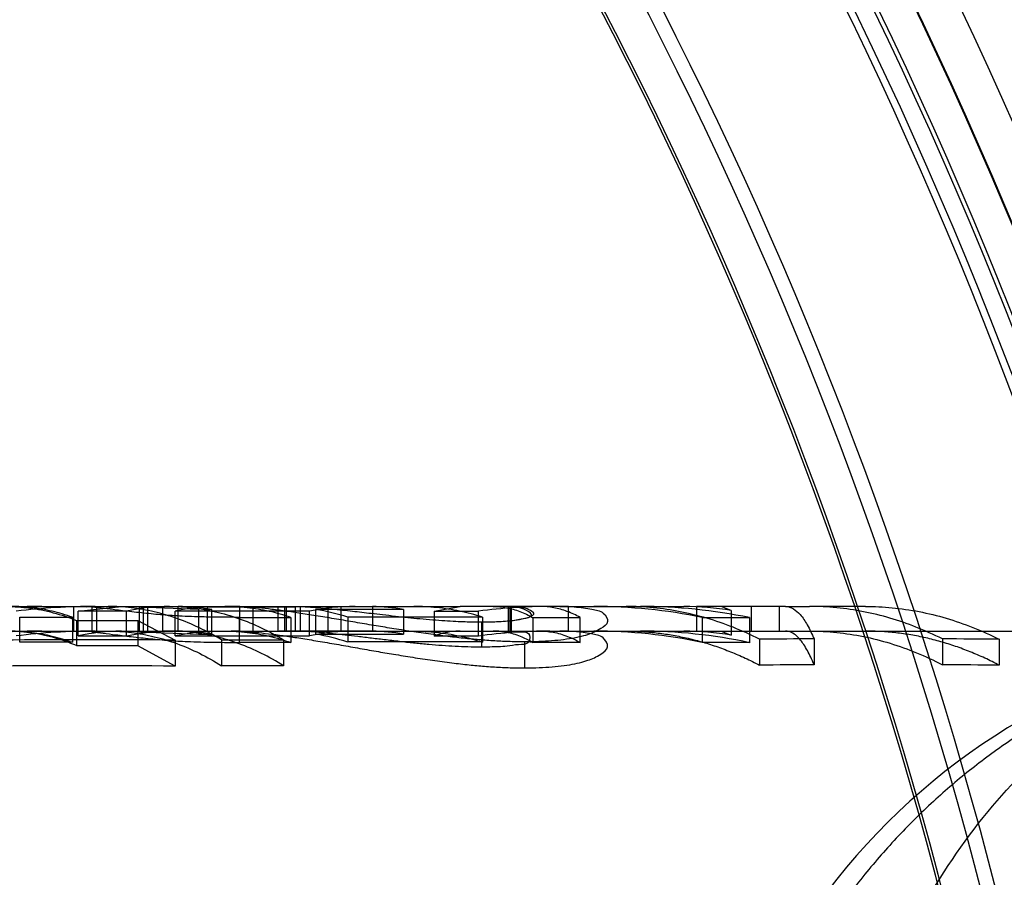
# Model space of a CAD drawing. Header units: millimetres. Extents: x 0 to 297, y 0 to 210.
# Tile 195 of 256: x 56.667 to 56.7509, y 160.1015 to 160.1746. Entities that reach past the tile are written whole.
import ezdxf

# ---------------------------------------------------------------- set-up
doc = ezdxf.new("R2010")
doc.units = ezdxf.units.MM
doc.header["$LTSCALE"] = 16.335
doc.layers.get('0').update_dxf_attribs({"linetype": 'CONTINUOUS'})
for name, color, linetype in [('AXES_REF', 7, 'CONTINUOUS'), ('INTFCLR_1', 7, 'CONTINUOUS'), ('INTFCLR_144815', 7, 'CONTINUOUS'), ('INTFCLR_72935', 7, 'CONTINUOUS')]:
    doc.layers.add(name, color=color, linetype=linetype)

msp = doc.modelspace()

# ---------------------------------------------------------------- linework, layer by layer
at = {"color": 7, "linetype": 'Continuous'}
for radius in [6.787079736, 6.7865, 6.743039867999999]:
    msp.add_circle((57.4637306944, 154.7114647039), radius, dxfattribs=at)
msp.add_arc((57.4637306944, 154.7114647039), 6.72, 278.2771290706, 261.7228709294, dxfattribs=at)
at = {"layer": 'AXES_REF', "color": 9, "linetype": 'Continuous'}
msp.add_circle((57.4637306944, 154.7114647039), 6.191158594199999, dxfattribs=at)
at = {"layer": 'INTFCLR_1', "color": 6, "linetype": 'Continuous'}
for radius, start, end in [(0.423418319, 17.0652676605, 50.6603330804), (0.4221840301, 17.0652678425, 50.60049391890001), (0.4195535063, 10.8985890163, 42.7086480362), (0.4081840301, 17.065267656, 43.9273773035), (0.3760159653, 13.9313763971, 41.1654492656), (0.3620159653, 13.9313762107, 41.1654491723), (0.3607816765, 13.9313764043, 41.1654492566)]:
    msp.add_arc((56.3995349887, 160.0104647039), radius, start, end, dxfattribs=at)
at = {"layer": 'INTFCLR_1', "color": 9, "linetype": 'Continuous'}
for centre, radius, start, end in [((56.3995349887, 160.0104647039), 0.4230504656, 4.2349584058, 43.6101417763), ((56.3995349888, 160.0104647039), 0.3848577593, 13.9313763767, 41.1654492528), ((56.3995349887, 160.0104647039), 0.3813582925, 13.9313763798, 41.16544923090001), ((56.3995349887, 160.0104647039), 0.3781109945, 13.9313770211, 41.16544983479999), ((56.3995349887, 160.0104647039), 0.3784849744, 13.9313763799, 41.1654492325), ((56.3995349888, 160.0104647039), 0.3573323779, 13.9313770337, 41.16544984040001), ((56.3995349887, 160.0104647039), 0.3575673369, 13.9313763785, 41.1654492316)]:
    msp.add_arc(centre, radius, start, end, dxfattribs=at)
at = {"layer": 'INTFCLR_144815', "color": 6, "linetype": 'Continuous'}
for p, q in [((56.6663487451, 160.1245647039), (56.6688906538, 160.1245647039)), ((56.6716245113, 160.1224647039), (56.6716245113, 160.1245647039)), ((56.6719822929, 160.1241642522), (56.6756712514, 160.1245647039)), ((56.6719822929, 160.1220517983), (56.6719822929, 160.1241668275)), ((56.6761168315, 160.1241668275), (56.6719822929, 160.1241668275)), ((56.67199341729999, 160.1245647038), (56.6727201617, 160.1245282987)), ((56.6731509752, 160.1244918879), (56.6731509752, 160.1223891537)), ((56.6735561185, 160.1245647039), (56.6735561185, 160.1224647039)), ((56.6761168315, 160.1220544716), (56.6761168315, 160.1241694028)), ((56.6771764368, 160.124492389), (56.6792125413, 160.1245642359)), ((56.6771764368, 160.124492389), (56.6771764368, 160.1223896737)), ((56.6822407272, 160.1243015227), (56.6771764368, 160.124492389)), ((56.6775296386, 160.1245647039), (56.6775296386, 160.1224647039)), ((56.6779140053, 160.1224647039), (56.6779140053, 160.1245647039)), ((56.6792125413, 160.1245642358), (56.6800782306, 160.1245642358)), ((56.6802446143, 160.1220508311), (56.6802446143, 160.1241658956)), ((56.6917132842, 160.1241658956), (56.6802446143, 160.1241658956)), ((56.6805110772, 160.1224642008), (56.6805110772, 160.1245642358)), ((56.6833782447, 160.1243011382), (56.6826198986, 160.1243013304)), ((56.6829923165, 160.1245309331), (56.6829923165, 160.1224296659)), ((56.6829923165, 160.1245309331), (56.6904926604, 160.1245309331)), ((56.6833782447, 160.1221912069), (56.6833782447, 160.1243011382)), ((56.6857770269, 160.1224484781), (56.6857770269, 160.1245490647)), ((56.6868671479, 160.1245647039), (56.6868671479, 160.1224647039)), ((56.68902930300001, 160.1224647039), (56.68902930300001, 160.1245647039)), ((56.6891060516, 160.124564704), (56.6895577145, 160.1245593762)), ((56.6895577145, 160.1245596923), (56.6895577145, 160.1224595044)), ((56.6895577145, 160.1245596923), (56.6970580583, 160.1245596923)), ((56.68973719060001, 160.1224647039), (56.68973719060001, 160.1245647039)), ((56.6903154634, 160.1245647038), (56.6908925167, 160.1245551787)), ((56.6904926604, 160.1245300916), (56.69125953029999, 160.1245608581)), ((56.6904926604, 160.1245300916), (56.6904926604, 160.1224287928)), ((56.6908925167, 160.1245551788), (56.6908925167, 160.1224548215)), ((56.6917132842, 160.1220555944), (56.6917132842, 160.1241704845)), ((56.6997226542, 160.1243143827), (56.6922223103, 160.1243143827)), ((56.6922223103, 160.124310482), (56.6922223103, 160.1222009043)), ((56.6933033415, 160.1224647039), (56.6933033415, 160.1245647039)), ((56.6943674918, 160.1245647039), (56.6943674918, 160.1224647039)), ((56.6970580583, 160.1245600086), (56.6970580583, 160.1224598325)), ((56.6997226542, 160.1243143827), (56.6997226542, 160.1222049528)), ((56.7023290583, 160.1241593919), (56.70454717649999, 160.1245647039)), ((56.7023290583, 160.1241593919), (56.7023290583, 160.1220440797)), ((56.7023290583, 160.1241592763), (56.7060948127, 160.1241592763)), ((56.7060948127, 160.1220438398), (56.7060948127, 160.1241591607)), ((56.708656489, 160.1245545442), (56.7079888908, 160.1245647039)), ((56.708656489, 160.1224541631), (56.708656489, 160.1245545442)), ((56.70876460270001, 160.1245647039), (56.70876460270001, 160.1224647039)), ((56.7089002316, 160.1224647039), (56.7089002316, 160.1245647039)), ((56.7130360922, 160.124564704), (56.7159290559, 160.1245647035)), ((56.7137552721, 160.1224647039), (56.7137552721, 160.1245647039)), ((56.7246674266, 160.1245647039), (56.7246674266, 160.1224647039)), ((56.7267768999, 160.1245647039), (56.7246674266, 160.1245647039)), ((56.7276325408, 160.1242216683), (56.7267768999, 160.1245647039)), ((56.7276325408, 160.1242216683), (56.7276325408, 160.1221087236)), ((56.7293221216, 160.1245647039), (56.7293221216, 160.1224647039)), ((56.7317062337, 160.1245647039), (56.7317062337, 160.1224647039)), ((56.73227000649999, 160.1245647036), (56.7343147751, 160.1245647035)), ((56.66700665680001, 160.1236552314), (56.6714943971, 160.1236475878)), ((56.6714943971, 160.1236475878), (56.6714943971, 160.1215126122)), ((56.67185674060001, 160.1233641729), (56.67185674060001, 160.1212181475)), ((56.67185674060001, 160.1233641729), (56.6770590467, 160.1233641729)), ((56.6770590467, 160.123355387), (56.6770590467, 160.1212090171)), ((56.6770590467, 160.123355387), (56.6802512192, 160.1216974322)), ((56.6857363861, 160.123637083), (56.6901202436, 160.123629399)), ((56.6901202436, 160.123629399), (56.6901202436, 160.1214937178)), ((56.6949596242, 160.1236699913), (56.6949596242, 160.1215358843)), ((56.6949596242, 160.1236699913), (56.706428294, 160.1236699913)), ((56.7063591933, 160.1232478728), (56.7063591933, 160.1210972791)), ((56.706428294, 160.1236633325), (56.706428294, 160.1215289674)), ((56.7107435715, 160.1236176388), (56.7107435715, 160.121481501)), ((56.7107435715, 160.1236176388), (56.714763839, 160.1236176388)), ((56.714763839, 160.121481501), (56.714763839, 160.1236176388)), ((56.7251625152, 160.1236204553), (56.7251625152, 160.1214844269)), ((56.7251625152, 160.1236204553), (56.7291827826, 160.1236204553)), ((56.7291827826, 160.1236117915), (56.7291827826, 160.1214754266)), ((56.6731509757, 160.1223891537), (56.6723958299, 160.1224496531)), ((56.6771764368, 160.122389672), (56.6792125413, 160.12246422)), ((56.6771764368, 160.122389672), (56.6822407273, 160.1221916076)), ((56.6805110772, 160.1224642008), (56.6792125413, 160.1224642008)), ((56.6822407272, 160.1221916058), (56.6833782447, 160.1221912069)), ((56.6904926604, 160.1224296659), (56.6829923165, 160.1224296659)), ((56.6895577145, 160.1224591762), (56.6891060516, 160.1224647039)), ((56.6970580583, 160.1224595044), (56.6895577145, 160.1224595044)), ((56.6908925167, 160.1224548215), (56.6903154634, 160.1224647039)), ((56.6916430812, 160.1224647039), (56.6908760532, 160.1224487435)), ((56.6922223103, 160.1222049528), (56.6997226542, 160.1222049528)), ((56.7079888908, 160.1224647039), (56.708656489, 160.1224541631)), ((56.7267768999, 160.1224647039), (56.7276325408, 160.1221087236)), ((56.6714943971, 160.1215126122), (56.66700665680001, 160.1215205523)), ((56.6719822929, 160.1220517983), (56.6761168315, 160.1220517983)), ((56.6802446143, 160.1220508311), (56.6917132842, 160.1220508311)), ((56.6802512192, 160.1216974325), (56.6802512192, 160.119483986)), ((56.6842062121, 160.1217282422), (56.6894819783, 160.1217282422)), ((56.6842062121, 160.1217257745), (56.6842062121, 160.1195135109)), ((56.6901202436, 160.1214937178), (56.6857363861, 160.1215016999)), ((56.6894819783, 160.1217282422), (56.6894819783, 160.1195160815)), ((56.706428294, 160.1215358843), (56.6949596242, 160.1215358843)), ((56.7060948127, 160.1220439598), (56.7023290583, 160.1220439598)), ((56.7100121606, 160.1215465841), (56.7100121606, 160.119326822)), ((56.714763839, 160.121481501), (56.7107435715, 160.121481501)), ((56.7291827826, 160.1214844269), (56.7251625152, 160.1214844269)), ((56.7300500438, 160.1217699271), (56.7300500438, 160.1195595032)), ((56.7346913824, 160.1218042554), (56.7346913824, 160.1195952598)), ((56.7456235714, 160.1218024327), (56.7456235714, 160.1195933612)), ((56.7504719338, 160.1217631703), (56.7504719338, 160.1195524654)), ((56.6770590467, 160.1212181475), (56.67185674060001, 160.1212181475)), ((56.6802512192, 160.1194839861), (56.6770590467, 160.1212090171)), ((56.6894819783, 160.1195160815), (56.6842062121, 160.1195160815))]:
    msp.add_line(p, q, dxfattribs=at)
at = {"layer": 'INTFCLR_144815', "color": 9, "linetype": 'Continuous'}
for p, q in [((56.6688906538, 160.1245647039), (56.6844948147, 160.1245647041)), ((56.6792125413, 160.1224642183), (56.6792125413, 160.1245642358)), ((56.6822407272, 160.1243015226), (56.6822407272, 160.1221916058)), ((56.6850336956, 160.1245647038), (56.70057960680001, 160.124564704)), ((56.7130360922, 160.124564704), (56.70454717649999, 160.1245647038)), ((56.7159290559, 160.1245647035), (56.7236053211, 160.1245647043)), ((56.73227000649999, 160.1245647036), (56.7267768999, 160.1245647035)), ((56.7390833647, 160.1245647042), (56.7343147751, 160.1245647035)), ((56.66700665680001, 160.1215205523), (56.66700665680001, 160.1236552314)), ((56.6857363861, 160.1215016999), (56.6857363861, 160.123637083)), ((56.1567125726, 160.1224647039), (56.81697544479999, 160.1224647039))]:
    msp.add_line(p, q, dxfattribs=at)
at = {"layer": 'INTFCLR_144815', "color": 7, "linetype": 'Continuous'}
for p, q in [((56.6844948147, 160.1245647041), (56.6850336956, 160.1245647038)), ((56.68629821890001, 160.1245226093), (56.6857770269, 160.1245490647)), ((56.68629815, 160.1245214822), (56.6857770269, 160.1245490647)), ((56.6908925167, 160.1245551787), (56.6915705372, 160.1245247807)), ((56.70057960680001, 160.124564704), (56.70454717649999, 160.1245647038)), ((56.7092605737, 160.1245234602), (56.708656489, 160.1245545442)), ((56.7137719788, 160.1245521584), (56.7142530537, 160.1245278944)), ((56.7137719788, 160.1245521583), (56.7142531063, 160.1245287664)), ((56.7063591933, 160.1232478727), (56.707223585, 160.1232585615)), ((56.6857770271, 160.1224484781), (56.6862985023, 160.1224210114)), ((56.6857770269, 160.1224484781), (56.6862984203, 160.1224197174)), ((56.7142533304, 160.1224264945), (56.7137719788, 160.1224516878)), ((56.7142533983, 160.122427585), (56.7137719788, 160.1224516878)), ((56.7100121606, 160.1215465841), (56.7090252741, 160.1215602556)), ((56.7100121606, 160.121546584), (56.7092961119, 160.121554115)), ((56.7106985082, 160.1215557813), (56.7100121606, 160.121546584)), ((56.7085639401, 160.1193545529), (56.7095038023, 160.1193324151)), ((56.7092957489, 160.1193346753), (56.7100121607, 160.119326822)), ((56.7100121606, 160.119326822), (56.7109559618, 160.1193423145)), ((56.7100121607, 160.119326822), (56.71069886, 160.1193364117))]:
    msp.add_line(p, q, dxfattribs=at)
at = {"layer": 'INTFCLR_144815', "color": 6, "linetype": 'Continuous'}
for centre, radius, start, end in [((56.6688949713, 160.0667448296), 0.0578198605, 90.004278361, 96.6578454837), ((56.6734503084, 160.0674179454), 0.0571468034, 90.00863013, 96.7734094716), ((56.6797999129, 160.1072157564), 0.0173491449, 90.05729866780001, 102.2567256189), ((56.6841346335, 160.1051644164), 0.0194009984, 93.3754837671, 101.5665135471), ((56.68037244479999, 160.1073018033), 0.0172630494, 79.9726796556, 89.5398741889), ((56.6850272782, 160.1065865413), 0.0179781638, 87.6098839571, 89.9795480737), ((56.6956052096, 160.1051623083), 0.019402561, 90.0457827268, 101.5713831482), ((56.6889289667, 160.1043142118), 0.0202657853, 72.6877659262, 80.6474663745), ((56.6966227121, 160.1052208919), 0.019344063, 80.7784190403, 88.7104225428), ((56.712192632, 160.0785215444), 0.0460431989, 90.00778778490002, 97.6104365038), ((56.7130402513, 160.1032199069), 0.0213447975, 88.035441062, 90.0111642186), ((56.7159245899, 160.0785874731), 0.0459772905, 78.40901922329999, 89.994434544), ((56.71990221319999, 160.0788982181), 0.0456664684, 78.2744042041, 89.9979737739), ((56.7235953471, 160.1006409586), 0.0239238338, 80.28472847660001, 89.97611295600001), ((56.6688974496, 160.0666939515), 0.0557708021, 90.00698163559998, 96.90620051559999), ((56.67344372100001, 160.0674904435), 0.0549742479, 90.0021055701, 97.035496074), ((56.6756887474, 160.1057353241), 0.0167296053, 90.0599214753, 102.8001668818), ((56.6841475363, 160.1036605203), 0.0188056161, 93.521884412, 101.9782555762), ((56.6803770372, 160.105867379), 0.0165973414, 79.5822610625, 89.53727521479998), ((56.68502726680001, 160.1051354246), 0.0173292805, 87.5202942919, 89.9787441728), ((56.6955967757, 160.1038341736), 0.0186304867, 90.0217422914, 102.0313117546), ((56.6889534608, 160.1030176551), 0.0194597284, 72.0224959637, 80.3296123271), ((56.6966279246, 160.1038685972), 0.0185961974, 80.4204470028, 88.67461987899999), ((56.7121896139, 160.0781265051), 0.0443381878, 90.0041872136, 97.90098231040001), ((56.7130402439, 160.1018906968), 0.0205740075, 87.9617892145, 90.0115621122), ((56.7159268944, 160.078166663), 0.0442980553, 77.9662558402, 89.9972042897), ((56.7198985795, 160.078410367), 0.0440544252, 77.8340583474, 89.99317378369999), ((56.7236007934, 160.099460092), 0.023004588, 79.9063468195, 89.9887231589), ((56.6726651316, 158.9141562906), 1.2075649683, 89.6400577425, 90.38880872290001), ((56.7395773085, 159.1473699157), 0.9744465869, 90.28728523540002, 90.5601956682), ((56.7401749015, 159.1495560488), 0.9722616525, 89.39318030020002, 89.67890595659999), ((56.6726651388, 158.9602160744), 1.1592927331, 89.62507011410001, 90.40499909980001), ((56.7395920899, 159.1821732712), 0.9374347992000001, 90.2995313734, 90.58321753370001), ((56.7401945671, 159.1885016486), 0.9311075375, 89.3675685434, 89.6659238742)]:
    msp.add_arc(centre, radius, start, end, dxfattribs=at)
at = {"layer": 'INTFCLR_144815', "color": 7, "linetype": 'Continuous'}
for centre, radius, start, end in [((56.7069239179, 160.2141225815), 0.0908764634, 269.0568360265, 269.6439502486), ((56.7100435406, 160.160557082), 0.0390066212, 270.6818185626, 271.9450443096)]:
    msp.add_arc(centre, radius, start, end, dxfattribs=at)
at = {"layer": 'INTFCLR_144815', "color": 9, "linetype": 'Continuous'}
msp.add_arc((56.7804573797, 160.0664647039), 0.05599999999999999, 89.9999999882, 176.9999999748, dxfattribs=at)
at = {"layer": 'INTFCLR_144815', "color": 6, "linetype": 'Continuous'}
for points, knots in [([(56.6658526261, 160.1245647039), (56.6665252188, 160.1245647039), (56.6678806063, 160.1244745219), (56.669897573, 160.1240706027), (56.671209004, 160.1236302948), (56.67185674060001, 160.123369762)], [0, 0, 0, 0, 0.3277998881, 0.6597350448, 1, 1, 1, 1]), ([(56.6714943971, 160.1236475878), (56.6709296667, 160.1238481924), (56.6697887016, 160.1241864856), (56.66804290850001, 160.124495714), (56.6668716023, 160.1245647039), (56.66628935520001, 160.1245647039)], [0, 0, 0, 0, 0.3386969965, 0.6709415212, 1, 1, 1, 1]), ([(56.6857363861, 160.1236370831), (56.6854336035, 160.1236374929), (56.68484923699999, 160.1236382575), (56.6840083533, 160.1236457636), (56.6830322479, 160.1236586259), (56.6819847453, 160.1236834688), (56.6809107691, 160.123723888), (56.68001607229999, 160.1237755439), (56.6792051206, 160.1238380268), (56.6784062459, 160.1239101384), (56.6775878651, 160.1239929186), (56.6767704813, 160.1240830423), (56.6759833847, 160.1241727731), (56.6751287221, 160.1242742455), (56.67419431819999, 160.1243833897), (56.6734998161, 160.1244603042), (56.6731509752, 160.1244918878)], [0, 0, 0, 0, 0.0719445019, 0.1388510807, 0.1998097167, 0.3038968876, 0.3878109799, 0.4551663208, 0.5168256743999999, 0.5810648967, 0.6457553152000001, 0.7122706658, 0.7764598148, 0.833989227, 0.9167725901, 1, 1, 1, 1]), ([(56.6842062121, 160.1217257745), (56.6835829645, 160.1221012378), (56.682340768, 160.1227722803), (56.6804170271, 160.1235704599), (56.67848311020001, 160.1241409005), (56.6765209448, 160.1244871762), (56.6752014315, 160.1245647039), (56.6745437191, 160.1245647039)], [0, 0, 0, 0, 0.2141603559, 0.4147467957, 0.6119977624, 0.8064117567, 1, 1, 1, 1]), ([(56.6798188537, 160.1245647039), (56.6804563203, 160.1245647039), (56.6817581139, 160.1244905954), (56.6837126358, 160.124152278), (56.685674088, 160.1235783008), (56.6876146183, 160.1227733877), (56.6888645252, 160.1220973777), (56.6894819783, 160.121725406)], [0, 0, 0, 0, 0.1876156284, 0.3827928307, 0.5825727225, 0.7878461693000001, 1, 1, 1, 1]), ([(56.6901202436, 160.123629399), (56.6895089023, 160.1238343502), (56.6882743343, 160.1241795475), (56.6863887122, 160.12449447), (56.685124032, 160.1245647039), (56.6844948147, 160.1245647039)], [0, 0, 0, 0, 0.3378776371, 0.6702782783, 1, 1, 1, 1]), ([(56.706428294, 160.1236633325), (56.7057912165, 160.1238612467), (56.704505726, 160.1241941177), (56.7025467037, 160.1244971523), (56.7012335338, 160.1245647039), (56.70057960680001, 160.1245647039)], [0, 0, 0, 0, 0.3370499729, 0.6696113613, 1, 1, 1, 1]), ([(56.7073580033, 160.1245647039), (56.7077350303, 160.1245647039), (56.7085067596, 160.1244917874), (56.7096513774, 160.1241647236), (56.71038324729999, 160.1238137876), (56.7107435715, 160.123608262)], [0, 0, 0, 0, 0.3182483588, 0.6498519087, 1, 1, 1, 1]), ([(56.714763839, 160.1236250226), (56.71440368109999, 160.1238271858), (56.7136759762, 160.124170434), (56.712534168, 160.1244923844), (56.7117643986, 160.124564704), (56.7113841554, 160.1245647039)], [0, 0, 0, 0, 0.3497363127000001, 0.6780164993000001, 1, 1, 1, 1]), ([(56.7300500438, 160.1217699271), (56.7293111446, 160.1221421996), (56.7278391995, 160.1228056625), (56.725576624, 160.123589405), (56.7233030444, 160.1241491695), (56.7209975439, 160.1244887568), (56.7194489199, 160.1245647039), (56.7186752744, 160.1245647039)], [0, 0, 0, 0, 0.2100496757, 0.4092446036, 0.6071158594, 0.8035922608, 1, 1, 1, 1]), ([(56.73227000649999, 160.1245647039), (56.7327388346, 160.1245647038), (56.7334928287, 160.1239897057), (56.7341655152, 160.1229429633), (56.7345167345, 160.1222152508), (56.7346913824, 160.1218042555)], [0, 0, 0, 0, 0.3696871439, 0.6478691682, 1, 1, 1, 1]), ([(56.7456235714, 160.1218024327), (56.74488857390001, 160.1221704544), (56.7434245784, 160.1228262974), (56.74117492, 160.1236008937), (56.7389146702, 160.1241540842), (56.7366229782, 160.1244896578), (56.735083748, 160.1245647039), (56.7343147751, 160.1245647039)], [0, 0, 0, 0, 0.2099873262, 0.4091680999, 0.6070498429, 0.8035556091, 1, 1, 1, 1]), ([(56.7390833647, 160.1245647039), (56.73983423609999, 160.1245647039), (56.7413641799, 160.1244919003), (56.743663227, 160.1241593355), (56.7459714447, 160.1235948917), (56.7482564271, 160.1228027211), (56.7497392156, 160.1221327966), (56.7504719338, 160.1217631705)], [0, 0, 0, 0, 0.1903782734, 0.3876607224, 0.5880954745, 0.7919247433, 1, 1, 1, 1]), ([(56.67185674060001, 160.1212239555), (56.6712121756, 160.121493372), (56.6699033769, 160.1219503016), (56.6678853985, 160.1223706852), (56.6665264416, 160.1224647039), (56.6658526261, 160.1224647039)], [0, 0, 0, 0, 0.3398366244, 0.672222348, 1, 1, 1, 1]), ([(56.66628935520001, 160.1224647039), (56.6668728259, 160.1224647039), (56.6680447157, 160.1223934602), (56.6697913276, 160.1220720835), (56.67093008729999, 160.1217208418), (56.6714943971, 160.1215126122)], [0, 0, 0, 0, 0.3292536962, 0.6605709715, 1, 1, 1, 1]), ([(56.6731509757, 160.1223891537), (56.673475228, 160.1223586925), (56.6741537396, 160.1222814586), (56.6750796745, 160.1221693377), (56.6759435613, 160.1220627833), (56.6767276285, 160.1219698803), (56.67753109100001, 160.1218775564), (56.678340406, 160.1217919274), (56.6791292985, 160.121717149), (56.6799018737, 160.1216540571), (56.6807091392, 160.1216030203), (56.68163684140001, 160.121561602), (56.6827739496, 160.1215289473), (56.68387611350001, 160.1215116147), (56.6848923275, 160.1215028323), (56.6854478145, 160.1215021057), (56.6857363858, 160.1215016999)], [0, 0, 0, 0, 0.0773659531, 0.1622041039, 0.2215703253, 0.2841376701, 0.3497636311, 0.4136891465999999, 0.477461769, 0.5380026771, 0.5978191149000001, 0.6696012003, 0.7585885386, 0.8680435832, 0.9314492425, 1, 1, 1, 1]), ([(56.6745437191, 160.1224647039), (56.6752048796, 160.1224647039), (56.6765283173, 160.122383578), (56.6784967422, 160.1220217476), (56.680441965, 160.1214240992), (56.6823624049, 160.1205918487), (56.6835967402, 160.1198959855), (56.6842062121, 160.1195135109)], [0, 0, 0, 0, 0.1938213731, 0.3875593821, 0.5854260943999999, 0.7890634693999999, 1, 1, 1, 1]), ([(56.6761168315, 160.1220544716), (56.6765194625, 160.1221449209), (56.6773293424, 160.122296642), (56.67855444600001, 160.1224340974), (56.6793738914, 160.1224647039), (56.67978256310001, 160.1224647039)], [0, 0, 0, 0, 0.3350174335, 0.6682249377, 1, 1, 1, 1]), ([(56.6894819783, 160.119513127), (56.68887707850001, 160.1198927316), (56.6876464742, 160.1205871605), (56.68572767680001, 160.1214204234), (56.6837747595, 160.1220214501), (56.6818021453, 160.122383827), (56.6804773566, 160.1224647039), (56.6798188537, 160.1224647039)], [0, 0, 0, 0, 0.209338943, 0.413402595, 0.6120674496, 0.806971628, 1, 1, 1, 1]), ([(56.6844948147, 160.1224647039), (56.6851253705, 160.1224647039), (56.6863905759, 160.1223921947), (56.6882770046, 160.1220649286), (56.6895092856, 160.1217064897), (56.6901202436, 160.1214937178)], [0, 0, 0, 0, 0.3299773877, 0.6614444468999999, 1, 1, 1, 1]), ([(56.7063591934, 160.1210972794), (56.7059714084, 160.1211002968), (56.7052240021, 160.1211068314), (56.7041054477, 160.1211525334), (56.7029970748, 160.1212217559), (56.701858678, 160.1213148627), (56.7007052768, 160.1214258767), (56.6994901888, 160.1215597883), (56.6982523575, 160.121704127), (56.6970109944, 160.1218531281), (56.6958480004, 160.1219938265), (56.6947591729, 160.1221218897), (56.6937311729, 160.1222370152), (56.6927550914, 160.1223349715), (56.6918120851, 160.1224119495), (56.6911974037, 160.1224453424), (56.6908925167, 160.1224548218)], [0, 0, 0, 0, 0.0748911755, 0.1443292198, 0.2161653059, 0.2893444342, 0.3648993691, 0.4399316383, 0.525418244, 0.6055682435, 0.6813837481, 0.7516528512, 0.8172909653, 0.8811502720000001, 0.9410918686, 1, 1, 1, 1]), ([(56.70057960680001, 160.1224647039), (56.7012348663, 160.1224647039), (56.7025484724, 160.1223949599), (56.7045082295, 160.1220800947), (56.7057915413, 160.1217344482), (56.706428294, 160.1215289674)], [0, 0, 0, 0, 0.3306759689, 0.6623463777, 1, 1, 1, 1]), ([(56.70454717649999, 160.1224647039), (56.7042990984, 160.1224647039), (56.7038001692, 160.1224328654), (56.7030556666, 160.1222904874), (56.7025701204, 160.122135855), (56.7023290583, 160.1220440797)], [0, 0, 0, 0, 0.3280206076, 0.658938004, 1, 1, 1, 1]), ([(56.708656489, 160.1224541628), (56.7089812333, 160.1224429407), (56.70949602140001, 160.1223388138), (56.71050202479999, 160.1224684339), (56.7105237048, 160.1212662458), (56.70942118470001, 160.1213519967), (56.7086220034, 160.1211663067), (56.7075563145, 160.1211145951), (56.7068367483, 160.1211010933), (56.7063591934, 160.1210972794)], [0, 0, 0, 0, 0.1498700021, 0.2633513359, 0.3753405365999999, 0.5158410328, 0.6654498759, 0.7797321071, 1, 1, 1, 1]), ([(56.7107435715, 160.1214717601), (56.7104475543, 160.1216471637), (56.709768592, 160.1219965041), (56.7086330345, 160.1223700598), (56.7077856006, 160.1224647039), (56.7073580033, 160.1224647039)], [0, 0, 0, 0, 0.2894427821, 0.6403042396, 1, 1, 1, 1]), ([(56.7113841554, 160.1224647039), (56.7117956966, 160.1224647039), (56.7126335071, 160.1223760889), (56.7137692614, 160.1220148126), (56.7144618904, 160.1216652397), (56.714763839, 160.1214891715)], [0, 0, 0, 0, 0.3473155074, 0.7050161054, 1, 1, 1, 1]), ([(56.7186752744, 160.1224647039), (56.7191040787, 160.1224647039), (56.7199626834, 160.1224405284), (56.7212483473, 160.122331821), (56.7225306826, 160.1221508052), (56.723807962, 160.121897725), (56.725078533, 160.1215729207), (56.726340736, 160.1211768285), (56.7275929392, 160.1207099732), (56.7288334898, 160.1201729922), (56.7296462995, 160.1197713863), (56.7300500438, 160.1195595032)], [0, 0, 0, 0, 0.1085136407, 0.2172299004, 0.3263497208, 0.4360685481, 0.5465776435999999, 0.6580584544, 0.7706831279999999, 0.8846130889, 1, 1, 1, 1]), ([(56.7804564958, 160.1224141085), (56.7796384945, 160.1224036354), (56.77800319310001, 160.1223427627), (56.7754515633, 160.1221260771), (56.7726853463, 160.1217493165), (56.7695816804, 160.1211440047), (56.7661571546, 160.1202433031), (56.7625018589, 160.119000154), (56.75877113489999, 160.1174083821), (56.7550938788, 160.1154946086), (56.75152648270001, 160.113281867), (56.7480953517, 160.11077377), (56.74478822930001, 160.1079524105), (56.7416838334, 160.1048726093), (56.7387353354, 160.1014742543), (56.7360200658, 160.0978335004), (56.7335353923, 160.0939247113), (56.7313445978, 160.0898539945), (56.72943574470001, 160.0856194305), (56.7278151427, 160.0812347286), (56.7265092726, 160.0768122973), (56.7255294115, 160.0725212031), (56.7248533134, 160.0685588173), (56.724542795, 160.0660482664), (56.7244206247, 160.0648698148)], [0, 0, 0, 0, 0.0278776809, 0.0557399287, 0.08723556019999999, 0.1229672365, 0.1634315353, 0.2078104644, 0.2544177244, 0.301516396, 0.3489413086, 0.3973369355, 0.4462084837, 0.4969436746, 0.5462080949, 0.5993974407, 0.6515652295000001, 0.7039026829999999, 0.756797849, 0.809722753, 0.8630778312, 0.9138226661, 0.9596261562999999, 1, 1, 1, 1]), ([(56.7346913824, 160.1195952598), (56.7346009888, 160.1198168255), (56.73434429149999, 160.1204099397), (56.7338857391, 160.1212631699), (56.7332454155, 160.1221075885), (56.7326111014, 160.1224647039), (56.73227000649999, 160.1224647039)], [0, 0, 0, 0, 0.18356844, 0.4960272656, 0.7383392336, 1, 1, 1, 1]), ([(56.7343147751, 160.1224647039), (56.73508773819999, 160.1224647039), (56.73663122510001, 160.1223862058), (56.7389299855, 160.1220356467), (56.7412030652, 160.1214562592), (56.7434491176, 160.1206486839), (56.7449045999, 160.119968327), (56.7456235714, 160.1195933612)], [0, 0, 0, 0, 0.1968917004, 0.3928714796, 0.5914001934, 0.7934510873, 1, 1, 1, 1]), ([(56.7504719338, 160.1195524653), (56.7500677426, 160.1197648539), (56.7492540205, 160.1201674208), (56.74801202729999, 160.1207056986), (56.7467583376, 160.1211736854), (56.7454946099, 160.1215707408), (56.744222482, 160.1218963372), (56.7429436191, 160.122150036), (56.74165968, 160.1223314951), (56.74037239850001, 160.122440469), (56.7395127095, 160.1224647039), (56.7390833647, 160.1224647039)], [0, 0, 0, 0, 0.1153954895, 0.2293311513, 0.3419589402, 0.4534405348, 0.5639484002, 0.6736643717, 0.7827801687, 0.8914915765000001, 1, 1, 1, 1])]:
    msp.add_open_spline(points, degree=3, knots=knots, dxfattribs=at)
at = {"layer": 'INTFCLR_144815', "color": 7, "linetype": 'Continuous'}
for points, knots in [([(56.7092961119, 160.121554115), (56.7088610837, 160.1215619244), (56.7079716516, 160.1215924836), (56.7066553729, 160.1216748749), (56.70528446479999, 160.1217950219), (56.7038260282, 160.1219570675), (56.7022353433, 160.1221601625), (56.7005746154, 160.1224003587), (56.6989498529, 160.1226529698), (56.6973523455, 160.1229137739), (56.6957838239, 160.1231803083), (56.6942001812, 160.1234503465), (56.6926498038, 160.1237105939), (56.6911821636, 160.123944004), (56.6898013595, 160.1241485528), (56.6885397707, 160.1243141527), (56.687377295, 160.1244415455), (56.6866477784, 160.1245010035), (56.68629821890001, 160.1245226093)], [0, 0, 0, 0, 0.0562470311, 0.1150278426, 0.1704748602, 0.2341330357, 0.3047136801, 0.3777699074, 0.4510488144, 0.5172749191, 0.5870188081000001, 0.6567244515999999, 0.7249545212, 0.7902456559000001, 0.8488340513, 0.9054002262, 0.9547246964, 1, 1, 1, 1]), ([(56.6908925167, 160.1245551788), (56.6911859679, 160.1245451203), (56.6917805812, 160.124515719), (56.69268329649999, 160.1244448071), (56.6935979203, 160.1243587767), (56.6944953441, 160.1242630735), (56.6953448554, 160.1241681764), (56.6961606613, 160.1240745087), (56.6970112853, 160.1239749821), (56.6979674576, 160.1238648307), (56.6990069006, 160.1237472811), (56.7000685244, 160.1236300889), (56.7011298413, 160.1235232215), (56.70217525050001, 160.1234305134), (56.7031976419, 160.1233543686), (56.7041218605, 160.123301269), (56.7051685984, 160.1232590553), (56.7058977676, 160.1232498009), (56.7063591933, 160.1232478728)], [0, 0, 0, 0, 0.05672235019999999, 0.1149863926, 0.174910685, 0.2341851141, 0.2893315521, 0.3400404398, 0.3928180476, 0.4547764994, 0.5259757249, 0.5948982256, 0.661105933, 0.732034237, 0.7976375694, 0.8591509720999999, 0.9108607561, 1, 1, 1, 1]), ([(56.7063591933, 160.1232478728), (56.7066177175, 160.1232482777), (56.707117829, 160.123254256), (56.7080592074, 160.1232818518), (56.7090790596, 160.123371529), (56.70995630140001, 160.1235194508), (56.7112798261, 160.1239159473), (56.7096970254, 160.1246270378), (56.7090799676, 160.1245396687), (56.708656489, 160.1245545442)], [0, 0, 0, 0, 0.1130422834, 0.2180399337, 0.4152591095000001, 0.5394829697, 0.6637473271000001, 0.814715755, 1, 1, 1, 1]), ([(56.707223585, 160.1232585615), (56.7074906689, 160.1232643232), (56.7079951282, 160.1232835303), (56.7089216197, 160.1233544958), (56.7096663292, 160.1234753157), (56.7112490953, 160.1238018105), (56.7097755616, 160.1244858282), (56.7092605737, 160.1245234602)], [0, 0, 0, 0, 0.1602539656, 0.3058619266, 0.541735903, 0.6902484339, 1, 1, 1, 1]), ([(56.7142530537, 160.1245278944), (56.714519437, 160.1245109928), (56.7150295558, 160.1244711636), (56.7158614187, 160.1243072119), (56.7167266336, 160.1241861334), (56.71732843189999, 160.1232094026), (56.7163667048, 160.1225443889), (56.7155637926, 160.1221924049), (56.71463927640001, 160.1219439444), (56.7137971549, 160.1217872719), (56.7128355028, 160.1216644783), (56.7117853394, 160.1215839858), (56.7110649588, 160.1215601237), (56.7106985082, 160.1215557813)], [0, 0, 0, 0, 0.0786410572, 0.1501996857, 0.250821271, 0.3301862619, 0.4116698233, 0.5346050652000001, 0.6068482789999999, 0.689700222, 0.7877386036, 0.892026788, 1, 1, 1, 1]), ([(56.6862985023, 160.1224210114), (56.686655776, 160.1223981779), (56.6873896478, 160.1223356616), (56.6885510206, 160.1222032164), (56.6898029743, 160.1220325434), (56.6911725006, 160.1218219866), (56.6926414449, 160.1215795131), (56.6941944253, 160.1213087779), (56.69578809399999, 160.1210262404), (56.69734624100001, 160.1207510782), (56.6989144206, 160.120484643), (56.7005128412, 160.1202257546), (56.7021687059, 160.1199752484), (56.7037775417, 160.1197603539), (56.7052516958, 160.119589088), (56.7066348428, 160.1194619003), (56.70796150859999, 160.1193751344), (56.7088583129, 160.1193428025), (56.7092957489, 160.1193346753)], [0, 0, 0, 0, 0.0462484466, 0.0951247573, 0.1509922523, 0.2094659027, 0.2741202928, 0.3433220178, 0.4131116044, 0.4832086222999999, 0.5477247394, 0.6185976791, 0.6923889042, 0.7640632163, 0.8282702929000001, 0.8840942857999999, 0.9434802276, 1, 1, 1, 1]), ([(56.71069886, 160.1193364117), (56.7110804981, 160.1193418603), (56.7118133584, 160.1193666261), (56.71287576, 160.1194540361), (56.7138373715, 160.1195839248), (56.7146782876, 160.1197497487), (56.715590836, 160.1200104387), (56.7163888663, 160.1203766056), (56.717340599, 160.1210772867), (56.71670530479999, 160.1220767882), (56.7158238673, 160.1222082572), (56.71499934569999, 160.122369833), (56.714504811, 160.1224100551), (56.7142533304, 160.1224264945)], [0, 0, 0, 0, 0.1118124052, 0.2147078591, 0.3122467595, 0.3956387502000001, 0.4664782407, 0.5865243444, 0.6697208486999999, 0.7531216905, 0.8550923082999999, 0.926171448, 1, 1, 1, 1])]:
    msp.add_open_spline(points, degree=3, knots=knots, dxfattribs=at)
at = {"layer": 'INTFCLR_144815', "color": 9, "linetype": 'Continuous'}
msp.add_open_spline([(56.7359126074, 160.0693955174), (56.7360478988, 160.0726933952), (56.7367902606, 160.0794078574), (56.73937275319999, 160.0893025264), (56.743526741, 160.0987508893), (56.749161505, 160.1071666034), (56.7560138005, 160.1140281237), (56.7636798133, 160.1189686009), (56.77166911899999, 160.1218426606), (56.77708813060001, 160.1224647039), (56.7796882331, 160.1224647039)], degree=3, knots=[0, 0, 0, 0, 0.1308834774, 0.2668605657, 0.4040067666, 0.5382363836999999, 0.666176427, 0.7858622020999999, 0.8968959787, 1, 1, 1, 1], dxfattribs=at)
at = {"layer": 'INTFCLR_72935', "color": 6, "linetype": 'Continuous'}
for radius, start, end in [(0.423418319, 16.9140743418, 50.66033312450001), (0.4221840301, 16.8593289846, 50.60049391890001), (0.4195535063, 10.4206371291, 43.1528997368), (0.4011840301, 15.8880864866, 43.6930069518), (0.4005716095, 15.8585784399, 43.6930068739), (0.381418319, 13.9313763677, 41.16544925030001), (0.376628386, 13.9313763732, 41.16544926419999), (0.3760159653, 13.9313765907, 41.1654491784), (0.3620159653, 13.9313762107, 41.1654491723), (0.3607816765, 13.931376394, 41.16544924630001)]:
    msp.add_arc((56.3995349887, 160.0104647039), radius, start, end, dxfattribs=at)
at = {"layer": 'INTFCLR_72935', "color": 9, "linetype": 'Continuous'}
for centre, radius, start, end in [((56.3995349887, 160.0104647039), 0.4230504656, 4.234958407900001, 43.61014177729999), ((56.3995349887, 160.0104647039), 0.3781109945, 13.9313770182, 41.165449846), ((56.3995349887, 160.0104647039), 0.3784849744, 13.931376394, 41.16544924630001), ((56.3995349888, 160.0104647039), 0.3573323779, 13.9313770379, 41.16544983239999), ((56.3995349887, 160.0104647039), 0.3575673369, 13.931376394, 41.16544924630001)]:
    msp.add_arc(centre, radius, start, end, dxfattribs=at)

doc.saveas('drawing.dxf')
